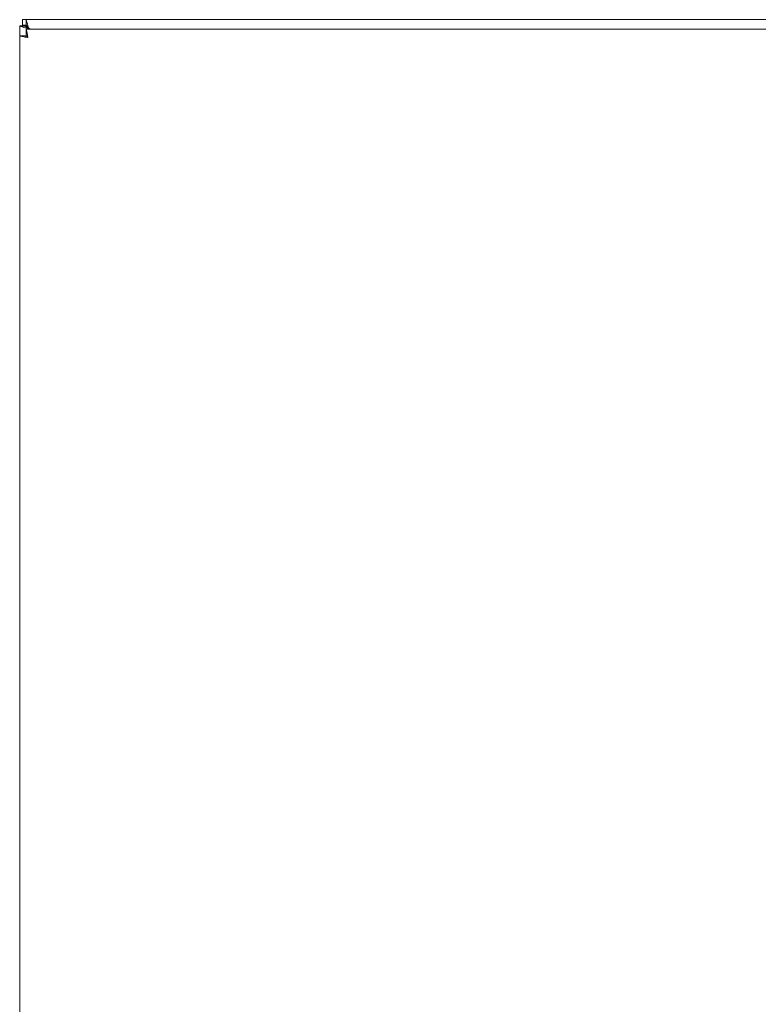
# Model space of a CAD drawing. Header units: inches. Extents: x 6 to 130, y 8 to 87.
# Tile 4 of 16: x 32 to 41, y 41 to 54. Entities that reach past the tile are written whole.
import ezdxf

# ---------------------------------------------------------------- set-up
doc = ezdxf.new("R2010")
doc.units = ezdxf.units.IN
doc.header["$LTSCALE"] = 4
doc.header["$MEASUREMENT"] = 0
doc.layers.add('Visible (ANSI)', color=7, linetype='Continuous', lineweight=5)

msp = doc.modelspace()

# ---------------------------------------------------------------- linework, layer by layer
at = {"layer": 'Visible (ANSI)'}
for p, q in [((31.855, 53.786), (31.903, 53.786)), ((31.855, 53.712), (31.855, 53.786)), ((31.903, 53.786), (47.733, 53.786)), ((31.818, 53.706), (31.892, 53.706)), ((31.818, 53.701), (31.818, 53.706)), ((31.818, 53.576), (31.818, 53.701)), ((31.903, 53.712), (31.855, 53.712)), ((31.892, 53.706), (31.892, 53.701)), ((31.892, 53.701), (31.923, 53.669)), ((31.934, 53.68), (31.903, 53.712)), ((31.903, 53.661), (47.608, 53.661)), ((31.903, 53.587), (31.903, 53.661)), ((31.923, 53.669), (31.932, 53.661)), ((31.954, 53.661), (31.934, 53.68)), ((31.818, 29.996), (31.818, 53.576)), ((31.892, 53.576), (31.818, 53.576))]:
    msp.add_line(p, q, dxfattribs=at)
msp.add_arc((31.893, 53.711), 0.07, 314.2916, 321.408, dxfattribs=at)
for points, knots in [([(31.934, 53.68), (31.923, 53.717), (31.913, 53.753), (31.907, 53.772), (31.905, 53.781), (31.903, 53.786), (31.903, 53.786)], [-1.570796, -1.570796, -1.570796, -1.570796, -0.520146, -0.520146, -0.520146, 0, 0, 0, 0]), ([(31.818, 53.701), (31.818, 53.701), (31.839, 53.694), (31.871, 53.685), (31.887, 53.68), (31.905, 53.675), (31.923, 53.669)], [0, 0, 0, 0, 1.050651, 1.050651, 1.050651, 1.570796, 1.570796, 1.570796, 1.570796]), ([(31.923, 53.555), (31.919, 53.594), (31.914, 53.631), (31.909, 53.649), (31.907, 53.657), (31.905, 53.661), (31.903, 53.661)], [0, 0, 0, 0, 1.095058, 1.095058, 1.095058, 1.570796, 1.570796, 1.570796, 1.570796]), ([(31.818, 53.576), (31.818, 53.571), (31.841, 53.566), (31.875, 53.561), (31.89, 53.559), (31.907, 53.557), (31.923, 53.555)], [0, 0, 0, 0, 1.095058, 1.095058, 1.095058, 1.570796, 1.570796, 1.570796, 1.570796]), ([(31.923, 53.555), (31.908, 53.562), (31.894, 53.568), (31.892, 53.574), (31.892, 53.575), (31.892, 53.575), (31.892, 53.576)], [0, 0, 0, 0, 1.483475, 1.483475, 1.483475, 1.570796, 1.570796, 1.570796, 1.570796]), ([(31.923, 53.555), (31.917, 53.571), (31.911, 53.585), (31.904, 53.586), (31.904, 53.587), (31.904, 53.587), (31.903, 53.587)], [0, 0, 0, 0, 1.483475, 1.483475, 1.483475, 1.570796, 1.570796, 1.570796, 1.570796])]:
    msp.add_open_spline(points, degree=3, knots=knots, dxfattribs=at)
for points in [[(31.903, 53.712), (31.903, 53.736), (31.903, 53.761), (31.903, 53.786)], [(31.818, 53.701), (31.843, 53.701), (31.867, 53.701), (31.892, 53.701)]]:
    msp.add_open_spline(points, degree=3, dxfattribs=at)

doc.saveas('drawing.dxf')
